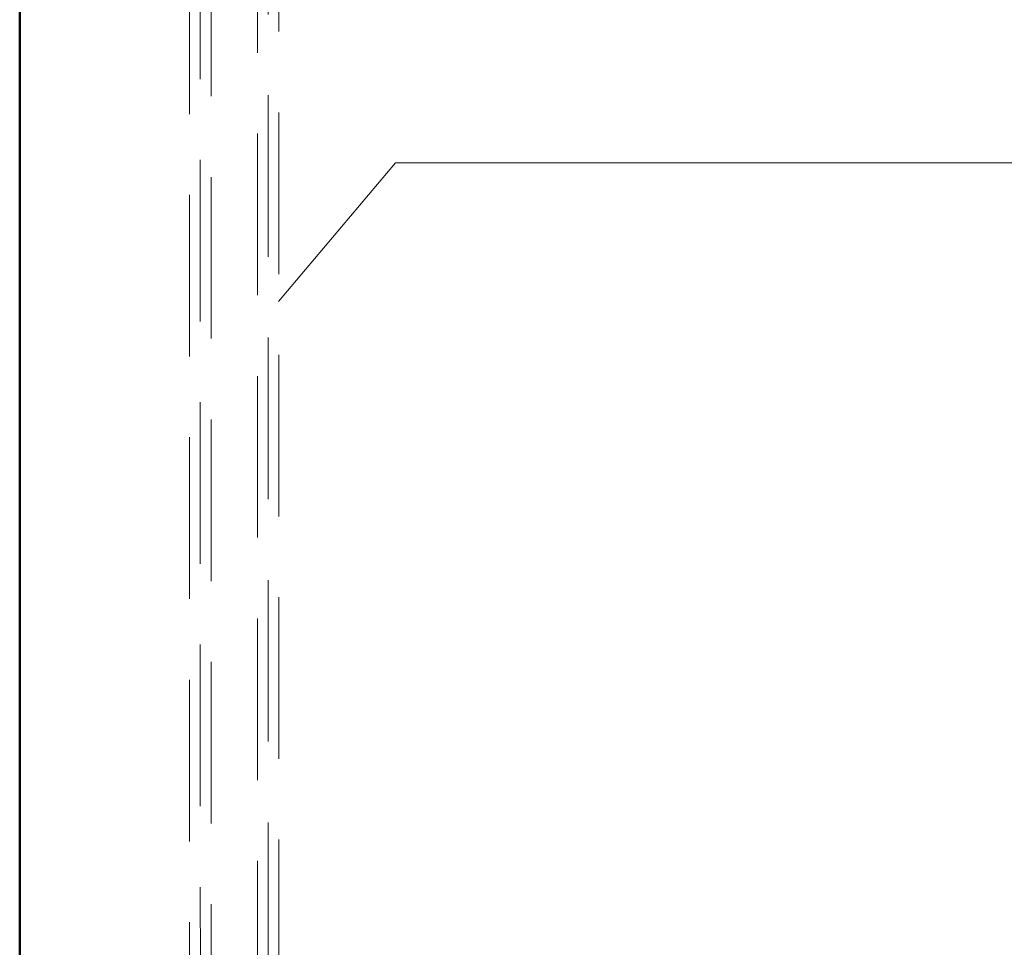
# Model space of a CAD drawing. Header units: millimetres. Extents: x 25610 to 48924, y 4737 to 39616.
# Tile 53 of 84: x 34063 to 34977, y 35373 to 36234. Entities that reach past the tile are written whole.
import ezdxf

# ---------------------------------------------------------------- set-up
doc = ezdxf.new("R2010")
doc.units = ezdxf.units.MM
doc.linetypes.add('ADSK_Штриховая_ш3 п1_5', pattern=[225, 150, -75])
for name, color, linetype, lineweight in [('A-DETL-____-MBND', 5, 'ADSK_Штриховая_ш3 п1_5', 20), ('A-WALL-____-MCUT', 113, 'Continuous', 50), ('A-WALL-____-OTLN', 113, 'Continuous', 20), ('P-PIPE-____-IDEN', 2, 'Continuous', 20)]:
    doc.layers.add(name, color=color, linetype=linetype, lineweight=lineweight)

# ---------------------------------------------------------------- blocks, each defined once
blk = doc.blocks.new('Прямая форма - V line-611828-В_Этаж 02_Водопровод')
at = {"layer": 'A-WALL-____-MCUT', "color": 9}
blk.add_line((3930, 0), (7470, 0), dxfattribs=at)
blk = doc.blocks.new('Прямая форма - SW - 012-611829-В_Этаж 02_Водопровод')
blk.add_blockref('Прямая форма - V line-611828-В_Этаж 02_Водопровод', (0, 0))
blk = doc.blocks.new('V line_ifc_RVT-1-В_Этаж 02_Водопровод')
at = {"layer": 'A-WALL-____-OTLN', "color": 253, "lineweight": 20, "rotation": 90}
blk.add_blockref('Прямая форма - SW - 012-611829-В_Этаж 02_Водопровод', (34063.24, 30037.63), dxfattribs=at)
blk = doc.blocks.new('ADSK_M_Трубы - Диаметр_8-160846-В_Этаж 02_Водопровод')
at = {"layer": 'P-PIPE-____-IDEN'}
blk.add_line((0, 0), (8, 0), dxfattribs=at)

msp = doc.modelspace()

# ---------------------------------------------------------------- linework, layer by layer
at = {"layer": 'A-DETL-____-MBND', "color": 150}
for p, q in [((34283.76, 37028.47), (34283.76, 34648.13)), ((34303.76, 34648.13), (34303.76, 37028.47)), ((34293.76, 34664.13), (34293.76, 37012.47))]:
    msp.add_line(p, q, dxfattribs=at)
at = {"layer": 'A-DETL-____-MBND', "color": 220}
for p, q in [((34220.84, 36971.56), (34220.85, 34588.13)), ((34240.85, 34588.13), (34240.84, 36971.56)), ((34230.85, 34604.13), (34230.84, 36955.56))]:
    msp.add_line(p, q, dxfattribs=at)
at = {"layer": 'P-PIPE-____-IDEN'}
for p, q in [((34303.3, 35972.74), (34412.02, 36101.22)), ((34412.02, 36101.22), (34937.2, 36101.22))]:
    msp.add_line(p, q, dxfattribs=at)

# ---------------------------------------------------------------- block references
at = {"lineweight": 9}
msp.add_blockref('V line_ifc_RVT-1-В_Этаж 02_Водопровод', (0, 0), dxfattribs=at)
at = {"layer": 'P-PIPE-____-IDEN', "xscale": 49.99999999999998, "yscale": 49.99999999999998, "zscale": 49.99999999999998}
msp.add_blockref('ADSK_M_Трубы - Диаметр_8-160846-В_Этаж 02_Водопровод', (34937.2, 36101.22), dxfattribs=at)

doc.saveas('drawing.dxf')
